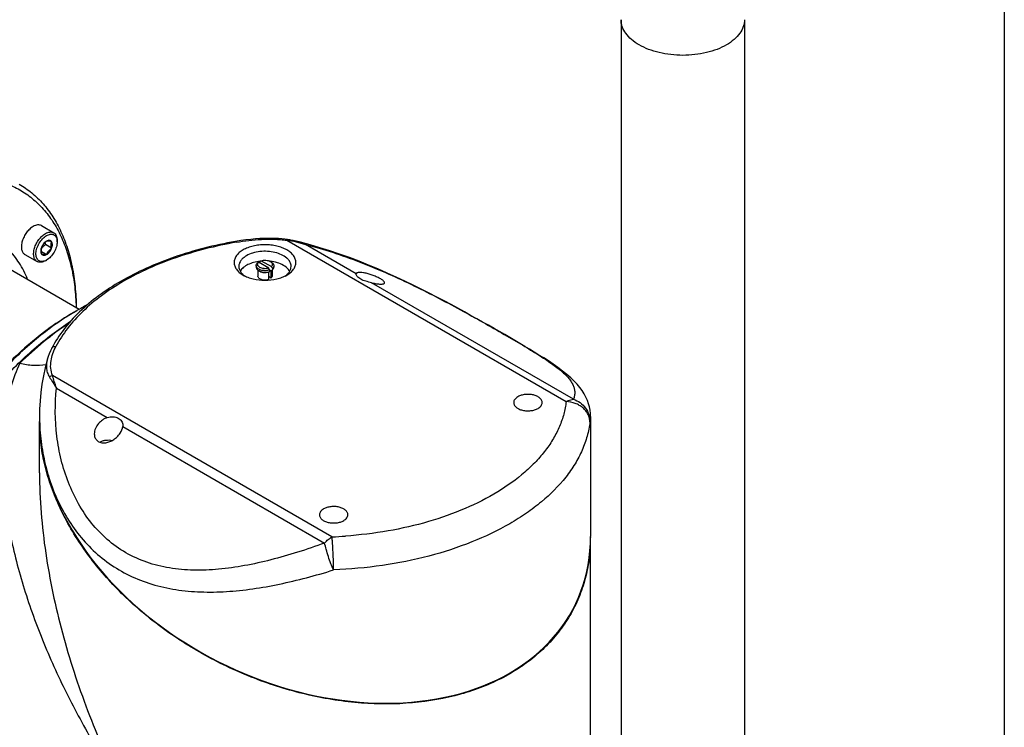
# Model space of a CAD drawing. Header units: millimetres. Extents: x 16 to 3344, y 34 to 2360.
# Tile 99 of 101: x 3073 to 3280, y 1697 to 1846. Entities that reach past the tile are written whole.
import ezdxf

# ---------------------------------------------------------------- set-up
doc = ezdxf.new("R2010")
doc.units = ezdxf.units.MM
doc.header["$LTSCALE"] = 185.02
doc.layers.get('0').update_dxf_attribs({"linetype": 'CONTINUOUS'})
for name, color, linetype in [('BOX_PBL25', 7, 'CONTINUOUS'), ('DEFAULT_VBL21', 7, 'CONTINUOUS'), ('MIDDLE_ASM_PBL26', 7, 'CONTINUOUS')]:
    doc.layers.add(name, color=color, linetype=linetype)

# ---------------------------------------------------------------- blocks, each defined once
blk = doc.blocks.new('BOX_PBL25', base_point=(3115.49, 1780.29))
at = {"layer": 'BOX_PBL25', "color": 7}
for p, q in [((3199.3, 1846.26), (3199.3, 1642.14)), ((3225.3, 1846.26), (3225.3, 1642.14))]:
    blk.add_line(p, q, dxfattribs=at)
for points, knots in [([(3203.11, 1840.95), (3202.54, 1841.28), (3201.51, 1842), (3200.27, 1843.3), (3199.61, 1844.52), (3199.35, 1845.52), (3199.3, 1846.02), (3199.3, 1846.26)], [0, 0, 0, 0, 0.289581, 0.548635, 0.781637, 0.891838, 1, 1, 1, 1]), ([(3225.3, 1846.26), (3225.3, 1846.02), (3225.26, 1845.52), (3225, 1844.52), (3224.34, 1843.3), (3223.1, 1842), (3222.07, 1841.28), (3221.5, 1840.95)], [0, 0, 0, 0, 0.108162, 0.218364, 0.451366, 0.710419, 1, 1, 1, 1]), ([(3221.5, 1840.95), (3220.87, 1840.59), (3219.49, 1839.95), (3217.25, 1839.27), (3214.83, 1838.85), (3212.3, 1838.71), (3209.78, 1838.85), (3207.36, 1839.27), (3205.12, 1839.95), (3203.74, 1840.59), (3203.11, 1840.95)], [0, 0, 0, 0, 0.114154, 0.237325, 0.366975, 0.499999, 0.633024, 0.762674, 0.885846, 1, 1, 1, 1])]:
    blk.add_open_spline(points, degree=3, knots=knots, dxfattribs=at)
blk = doc.blocks.new('MIDDLE_ASM_PBL26', base_point=(3064.17, 1727.72))
at = {"layer": 'MIDDLE_ASM_PBL26', "color": 7}
for p, q in [((3077.28, 1802.9), (3079.86, 1801.41)), ((3080.58, 1799.52), (3080.58, 1799.81)), ((3118.15, 1799.58), (3118.15, 1799.58)), ((3128.94, 1799.82), (3187.76, 1765.86)), ((3130.29, 1799.76), (3130.29, 1799.76)), ((3078.35, 1796.82), (3077.21, 1797.48)), ((3079.42, 1798.14), (3078.1, 1798.9)), ((3143.54, 1792.76), (3132.85, 1798.93)), ((3067.87, 1795.32), (3085.24, 1785.3)), ((3073.78, 1796.84), (3076.36, 1795.35)), ((3078.11, 1795.52), (3078.35, 1795.66)), ((3123.35, 1795.07), (3123.35, 1795.39)), ((3123.56, 1795.51), (3125.68, 1794.29)), ((3125.44, 1795.37), (3125.65, 1795.25)), ((3122.49, 1794.49), (3122.49, 1794.17)), ((3122.84, 1793.54), (3122.84, 1792.29)), ((3125.12, 1793.96), (3123, 1795.19)), ((3123.24, 1793.29), (3123.03, 1793.41)), ((3123.42, 1794.94), (3123.35, 1795.07)), ((3123.42, 1794.94), (3123.35, 1795.07)), ((3125.33, 1793.27), (3125.33, 1793.59)), ((3125.65, 1793.5), (3125.68, 1793.47)), ((3125.65, 1791.86), (3125.65, 1793.5)), ((3125.84, 1793.56), (3125.84, 1792.29)), ((3125.9, 1793.92), (3125.9, 1793.59)), ((3126.19, 1794.49), (3126.19, 1794.17)), ((3125.08, 1793.14), (3125.08, 1791.54)), ((3125.65, 1791.86), (3125.08, 1792.19)), ((3189.3, 1766.34), (3146.79, 1790.88)), ((3084.03, 1784.61), (3084.74, 1785.02)), ((3079.45, 1777.12), (3079.45, 1777.12)), ((3078.57, 1774.96), (3078.57, 1774.96)), ((3138.44, 1737.39), (3079.62, 1771.35)), ((3080.46, 1768.68), (3091.14, 1762.51)), ((3076.88, 1762.76), (3076.88, 1761.74)), ((3076.88, 1762.76), (3076.88, 1762.76)), ((3192.88, 1762.75), (3192.88, 1762.76)), ((3192.88, 1762.75), (3192.88, 1737.43)), ((3076.88, 1750.87), (3076.88, 1761.69)), ((3076.88, 1761.65), (3076.88, 1761.69)), ((3094.4, 1760.63), (3136.9, 1736.09)), ((3192.88, 1737.33), (3192.88, 1737.28)), ((3192.88, 1661.2), (3192.88, 1737.33)), ((3192.82, 1735.41), (3192.82, 1735.4)), ((3192.83, 1735.41), (3192.83, 1735.4))]:
    blk.add_line(p, q, dxfattribs=at)
for points in [[(3129.08, 1799.99), (3128.52, 1800.07), (3127.89, 1800.13), (3127.22, 1800.18), (3126.51, 1800.22), (3125.76, 1800.23), (3124.97, 1800.23), (3124.13, 1800.21), (3123.24, 1800.17), (3122.31, 1800.11), (3121.33, 1800.02), (3120.31, 1799.9), (3119.24, 1799.75), (3118.15, 1799.58)], [(3130.29, 1799.76), (3130.06, 1799.81), (3129.55, 1799.91), (3129.08, 1799.99)], [(3192.88, 1762.75), (3192.85, 1763.38), (3192.78, 1764.06), (3192.65, 1764.74), (3192.47, 1765.42), (3192.23, 1766.1), (3191.92, 1766.79), (3191.55, 1767.48), (3191.11, 1768.17), (3190.62, 1768.84), (3190.07, 1769.5), (3189.45, 1770.17), (3188.73, 1770.85), (3187.91, 1771.56), (3187, 1772.29), (3186.02, 1773.02), (3185, 1773.73), (3184, 1774.41), (3183.02, 1775.04), (3182.03, 1775.67), (3181.04, 1776.28), (3180.05, 1776.88), (3179.03, 1777.49), (3178, 1778.1), (3176.96, 1778.72), (3175.89, 1779.34), (3174.81, 1779.97), (3173.7, 1780.61), (3172.56, 1781.26), (3171.38, 1781.93), (3170.17, 1782.61), (3168.93, 1783.31), (3167.64, 1784.02), (3166.32, 1784.75), (3164.94, 1785.5), (3163.52, 1786.27), (3162.04, 1787.05), (3160.51, 1787.86), (3158.91, 1788.68), (3157.26, 1789.51), (3155.54, 1790.36), (3153.76, 1791.22), (3151.93, 1792.08), (3150.05, 1792.93), (3148.11, 1793.78), (3146.14, 1794.6), (3144.14, 1795.41), (3142.11, 1796.18), (3140.06, 1796.92), (3137.99, 1797.61), (3135.92, 1798.26), (3133.85, 1798.86), (3131.79, 1799.4), (3130.29, 1799.76)], [(3079.45, 1777.12), (3079.16, 1776.53), (3078.9, 1775.95), (3078.7, 1775.38), (3078.57, 1774.96)], [(3078.57, 1774.96), (3078.46, 1774.58), (3078.04, 1772.95), (3077.68, 1771.27), (3077.39, 1769.55), (3077.16, 1767.8), (3076.99, 1766.03), (3076.9, 1764.24), (3076.88, 1762.76)]]:
    blk.add_lwpolyline(points, dxfattribs=at)
for centre, radius, start, end in [((3118.16, 1799.52), 0.0572, 98.0754, 99.5532), ((3124.32, 1786.24), 9.23, 95.8284, 96.0721), ((3136.52, 1771.47), 27.31, 118.3166, 118.8381), ((3124.37, 1786.29), 9.17, 83.2818, 83.7163), ((3135.95, 1771.14), 27.31, 118.3166, 118.8381), ((3003.03, 1721.87), 141.78, 30.3877, 30.5617), ((3112.16, 1817.19), 27.31, 298.3166, 298.8381), ((3124.95, 1794.45), 1.04, 48.2491, 48.7934), ((3003.6, 1722.2), 141.78, 30.3877, 30.5617), ((3112.73, 1817.52), 27.31, 298.3166, 298.8381), ((3124.45, 1795.13), 2.09, 287.4154, 287.6694), ((3124.46, 1795.1), 2.06, 287.6681, 288.4644), ((3112.37, 1737.16), 55.26, 120.0016, 120.843), ((3110.86, 1739.84), 52.19, 117.3326, 120.0267), ((3119.57, 1762.76), 42.69, 180.0028, 181.3656), ((3113.01, 1761.65), 36.13, 180.0007, 180.8658), ((3113.45, 1761.65), 36.58, 180.8667, 182.1391), ((3114.19, 1761.68), 37.31, 182.1424, 183.9237), ((3114.61, 1761.71), 37.74, 183.9222, 184.2818), ((3090.78, 1755.27), 2.39, 119.9975, 120.9835), ((3134.91, 1828.21), 90.89, 272.2267, 274.0374), ((3157.4, 1737.28), 35.48, 356.9774, 0.0041)]:
    blk.add_arc(centre, radius, start, end, dxfattribs=at)
blk.add_ellipse((3134.88, 1749.59), major_axis=(54.87, -26.29), ratio=0.715085, start_param=-2.811493, end_param=0.3301, dxfattribs=at)
for points, knots in [([(3044.3, 1807.56), (3045.56, 1808.29), (3048.08, 1809.61), (3051.92, 1811.19), (3055.69, 1812.31), (3059.36, 1812.96), (3062.91, 1813.12), (3066.28, 1812.8), (3069.46, 1811.99), (3072.4, 1810.7), (3075.08, 1808.94), (3077.46, 1806.73), (3079.53, 1804.1), (3081.27, 1801.07), (3082.66, 1797.67), (3083.69, 1793.94), (3084.35, 1789.91), (3084.54, 1787.12), (3084.58, 1785.69)], [0, 0, 0, 0, 0.074646, 0.145496, 0.212566, 0.276023, 0.336215, 0.393674, 0.449122, 0.503438, 0.557596, 0.612588, 0.669329, 0.728595, 0.79098, 0.856887, 0.92654, 1, 1, 1, 1]), ([(3072.59, 1811.65), (3073.52, 1811.11), (3075.32, 1809.86), (3077.71, 1807.53), (3079.77, 1804.77), (3081.48, 1801.61), (3082.84, 1798.08), (3083.82, 1794.21), (3084.43, 1790.04), (3084.58, 1787.16), (3084.6, 1785.68)], [0, 0, 0, 0, 0.108371, 0.218723, 0.332865, 0.4523, 0.578159, 0.71119, 0.851781, 1, 1, 1, 1]), ([(3074.37, 1791.58), (3073.88, 1792.79), (3072.73, 1795.05), (3070.79, 1797.51), (3069.01, 1799.12), (3067.57, 1800.14), (3066.04, 1800.99), (3063.84, 1801.89), (3060.83, 1802.56), (3056.98, 1802.6), (3052.92, 1801.9), (3050.22, 1800.99), (3048.86, 1800.43)], [0, 0, 0, 0, 0.12771, 0.247737, 0.305911, 0.363415, 0.420747, 0.478412, 0.5965, 0.721307, 0.855326, 1, 1, 1, 1]), ([(3075.53, 1802.73), (3075.27, 1802.58), (3074.76, 1802.19), (3074.12, 1801.46), (3073.59, 1800.6), (3073.22, 1799.67), (3073.03, 1798.77), (3073.05, 1798.05), (3073.18, 1797.57), (3073.33, 1797.26), (3073.53, 1797.01), (3073.69, 1796.89), (3073.78, 1796.84)], [0, 0, 0, 0, 0.128679, 0.270272, 0.417427, 0.561774, 0.695446, 0.812711, 0.864676, 0.91251, 0.95714, 1, 1, 1, 1]), ([(3077.28, 1802.9), (3077.16, 1802.97), (3076.9, 1803.06), (3076.46, 1803.07), (3075.99, 1802.96), (3075.68, 1802.81), (3075.53, 1802.73)], [0, 0, 0, 0, 0.217773, 0.450952, 0.710202, 1, 1, 1, 1]), ([(3078.11, 1801.24), (3078.26, 1801.32), (3078.57, 1801.47), (3079.04, 1801.58), (3079.48, 1801.57), (3079.74, 1801.48), (3079.86, 1801.41)], [0, 0, 0, 0, 0.289798, 0.549047, 0.782227, 1, 1, 1, 1]), ([(3076.36, 1795.35), (3076.27, 1795.4), (3076.11, 1795.52), (3075.91, 1795.77), (3075.76, 1796.08), (3075.63, 1796.56), (3075.61, 1797.28), (3075.8, 1798.18), (3076.17, 1799.11), (3076.7, 1799.97), (3077.35, 1800.7), (3077.85, 1801.09), (3078.11, 1801.24)], [0, 0, 0, 0, 0.04286, 0.08749, 0.135324, 0.187289, 0.304554, 0.438225, 0.582572, 0.729728, 0.871321, 1, 1, 1, 1]), ([(3078.1, 1795.53), (3077.97, 1795.47), (3077.71, 1795.38), (3077.31, 1795.34), (3076.95, 1795.41), (3076.64, 1795.58), (3076.39, 1795.86), (3076.22, 1796.21), (3076.13, 1796.64), (3076.11, 1797.3), (3076.31, 1798.2), (3076.79, 1799.24), (3077.47, 1800.15), (3078.05, 1800.63), (3078.35, 1800.81)], [0, 0, 0, 0, 0.05678, 0.107763, 0.154443, 0.199419, 0.245816, 0.296318, 0.352528, 0.414929, 0.555745, 0.709509, 0.862168, 1, 1, 1, 1]), ([(3078.35, 1799.65), (3078.13, 1799.47), (3077.81, 1799.17), (3077.48, 1798.7), (3077.35, 1798.46), (3077.29, 1798.33)], [0, 0, 0, 0, 0.509246, 0.757624, 1, 1, 1, 1]), ([(3078.35, 1799.65), (3078.24, 1799.58), (3078.02, 1799.42), (3077.63, 1799), (3077.4, 1798.61), (3077.29, 1798.33)], [0, 0, 0, 0, 0.228314, 0.47826, 1, 1, 1, 1]), ([(3078.35, 1800.81), (3078.48, 1800.88), (3078.74, 1801.01), (3079.13, 1801.11), (3079.5, 1801.12), (3079.84, 1801.03), (3080.13, 1800.84), (3080.35, 1800.56), (3080.5, 1800.21), (3080.55, 1799.94), (3080.57, 1799.81)], [0, 0, 0, 0, 0.147578, 0.280725, 0.401109, 0.512894, 0.622444, 0.73678, 0.86156, 1, 1, 1, 1]), ([(3079.42, 1799.55), (3079.36, 1799.63), (3079.23, 1799.75), (3078.96, 1799.83), (3078.65, 1799.8), (3078.45, 1799.71), (3078.35, 1799.65)], [0, 0, 0, 0, 0.226462, 0.452923, 0.706142, 1, 1, 1, 1]), ([(3079.42, 1799.55), (3079.31, 1799.58), (3079.1, 1799.62), (3078.75, 1799.67), (3078.5, 1799.67), (3078.35, 1799.65)], [0, 0, 0, 0, 0.315641, 0.592564, 1, 1, 1, 1]), ([(3080.58, 1799.52), (3080.58, 1799.16), (3080.45, 1798.39), (3079.97, 1797.3), (3079.27, 1796.35), (3078.67, 1795.85), (3078.35, 1795.66)], [0, 0, 0, 0, 0.237219, 0.500001, 0.762782, 1, 1, 1, 1]), ([(3079.42, 1798.14), (3079.39, 1798.27), (3079.34, 1798.52), (3079.31, 1798.89), (3079.34, 1799.24), (3079.39, 1799.45), (3079.42, 1799.55)], [0, 0, 0, 0, 0.276815, 0.537689, 0.777992, 1, 1, 1, 1]), ([(3079.42, 1798.14), (3079.47, 1798.27), (3079.55, 1798.54), (3079.61, 1799.02), (3079.54, 1799.38), (3079.42, 1799.55)], [0, 0, 0, 0, 0.29503, 0.564528, 1, 1, 1, 1]), ([(3118.15, 1799.58), (3115.92, 1799.19), (3111.56, 1798.25), (3105.28, 1796.38), (3099.42, 1794.07), (3094.09, 1791.36), (3089.35, 1788.29), (3085.27, 1784.89), (3081.93, 1781.19), (3080.17, 1778.49), (3079.45, 1777.12)], [0, 0, 0, 0, 0.147085, 0.289359, 0.425699, 0.555225, 0.677363, 0.791928, 0.899201, 1, 1, 1, 1]), ([(3079.86, 1801.41), (3079.97, 1801.34), (3080.19, 1801.16), (3080.42, 1800.78), (3080.56, 1800.32), (3080.58, 1799.98), (3080.58, 1799.81)], [0, 0, 0, 0, 0.217772, 0.450951, 0.710201, 1, 1, 1, 1]), ([(3118.33, 1799.41), (3116.13, 1799.02), (3111.82, 1798.1), (3105.63, 1796.26), (3099.87, 1793.99), (3094.62, 1791.33), (3089.98, 1788.32), (3085.99, 1785), (3082.73, 1781.42), (3081.03, 1778.8), (3080.33, 1777.47)], [0, 0, 0, 0, 0.148023, 0.291094, 0.428037, 0.557908, 0.680061, 0.794228, 0.900617, 1, 1, 1, 1]), ([(3080.57, 1799.81), (3080.57, 1799.78), (3080.58, 1799.69), (3080.58, 1799.59), (3080.58, 1799.52)], [0, 0, 0, 0, 0.244381, 1, 1, 1, 1]), ([(3118.33, 1799.41), (3118.31, 1799.43), (3118.29, 1799.48), (3118.24, 1799.54), (3118.19, 1799.58), (3118.15, 1799.58)], [0, 0, 0, 0, 0.338552, 0.622567, 1, 1, 1, 1]), ([(3118.33, 1799.41), (3119.19, 1799.56), (3120.94, 1799.81), (3123.6, 1800.04), (3125.83, 1800.07), (3127.61, 1799.98), (3128.5, 1799.88), (3128.94, 1799.82)], [0, 0, 0, 0, 0.247253, 0.497645, 0.749801, 0.875056, 1, 1, 1, 1]), ([(3128.94, 1799.82), (3128.95, 1799.84), (3128.97, 1799.89), (3129.01, 1799.95), (3129.06, 1799.99), (3129.08, 1799.99)], [0, 0, 0, 0, 0.370354, 0.657349, 1, 1, 1, 1]), ([(3128.94, 1799.82), (3129.6, 1799.76), (3130.93, 1799.54), (3132.22, 1799.16), (3132.85, 1798.93)], [0, 0, 0, 0, 0.499396, 1, 1, 1, 1]), ([(3130.29, 1799.76), (3130.51, 1799.71), (3131.38, 1799.49), (3132.23, 1799.19), (3132.85, 1798.93)], [0, 0, 0, 0, 0.249329, 1, 1, 1, 1]), ([(3077.29, 1798.33), (3077.24, 1798.2), (3077.16, 1797.93), (3077.1, 1797.45), (3077.17, 1797.09), (3077.29, 1796.92)], [0, 0, 0, 0, 0.29503, 0.564528, 1, 1, 1, 1]), ([(3077.29, 1798.33), (3077.26, 1798.23), (3077.22, 1798.01), (3077.19, 1797.67), (3077.22, 1797.3), (3077.27, 1797.04), (3077.29, 1796.92)], [0, 0, 0, 0, 0.222008, 0.462311, 0.723185, 1, 1, 1, 1]), ([(3078.1, 1798.9), (3077.92, 1798.76), (3077.59, 1798.47), (3077.32, 1798.11), (3077.21, 1797.92)], [0, 0, 0, 0, 0.50638, 1, 1, 1, 1]), ([(3078.02, 1799.36), (3078.02, 1799.32), (3078.04, 1799.17), (3078.07, 1799.02), (3078.1, 1798.9)], [0, 0, 0, 0, 0.244568, 1, 1, 1, 1]), ([(3078.35, 1796.82), (3078.47, 1796.89), (3078.69, 1797.05), (3079.08, 1797.47), (3079.31, 1797.86), (3079.42, 1798.14)], [0, 0, 0, 0, 0.228314, 0.47826, 1, 1, 1, 1]), ([(3078.35, 1796.82), (3078.41, 1796.95), (3078.54, 1797.19), (3078.87, 1797.66), (3079.19, 1797.96), (3079.42, 1798.14)], [0, 0, 0, 0, 0.242376, 0.490754, 1, 1, 1, 1]), ([(3119.74, 1797.8), (3119.46, 1797.64), (3118.94, 1797.28), (3118.32, 1796.63), (3117.93, 1795.91), (3117.8, 1795.15), (3117.93, 1794.38), (3118.32, 1793.66), (3118.94, 1793.01), (3119.46, 1792.66), (3119.74, 1792.49)], [0, 0, 0, 0, 0.144901, 0.274526, 0.391116, 0.500002, 0.608888, 0.725477, 0.855101, 1, 1, 1, 1]), ([(3128.94, 1792.49), (3129.22, 1792.66), (3129.74, 1793.01), (3130.36, 1793.66), (3130.75, 1794.38), (3130.88, 1795.15), (3130.75, 1795.91), (3130.36, 1796.63), (3129.74, 1797.28), (3128.92, 1797.84), (3127.93, 1798.3), (3126.81, 1798.64), (3125.6, 1798.85), (3124.34, 1798.92), (3123.08, 1798.85), (3121.87, 1798.64), (3120.75, 1798.3), (3120.06, 1797.98), (3119.74, 1797.8)], [0, 0, 0, 0, 0.060379, 0.114393, 0.162975, 0.208347, 0.253719, 0.302302, 0.356316, 0.416695, 0.483282, 0.555129, 0.630754, 0.708348, 0.785942, 0.861567, 0.933413, 1, 1, 1, 1]), ([(3129.84, 1794.33), (3129.84, 1794.49), (3129.8, 1794.81), (3129.61, 1795.27), (3129.32, 1795.71), (3128.75, 1796.27), (3127.8, 1796.86), (3126.42, 1797.32), (3124.87, 1797.54), (3123.28, 1797.49), (3121.78, 1797.19), (3120.86, 1796.81), (3120.45, 1796.58)], [0, 0, 0, 0, 0.04286, 0.087489, 0.135322, 0.187287, 0.304552, 0.438223, 0.582571, 0.729727, 0.87132, 1, 1, 1, 1]), ([(3132.85, 1798.93), (3136.69, 1797.97), (3144.28, 1795.47), (3155.11, 1790.67), (3163.73, 1786.18), (3170.2, 1782.6), (3174.56, 1780.11), (3178.44, 1777.84), (3181.32, 1776.09), (3183.34, 1774.8), (3184.63, 1773.92), (3185.78, 1773.08), (3186.77, 1772.29), (3187.61, 1771.52), (3188.3, 1770.78), (3188.84, 1770.04), (3189.24, 1769.31), (3189.49, 1768.58), (3189.58, 1767.83), (3189.52, 1767.08), (3189.39, 1766.59), (3189.3, 1766.34)], [0, 0, 0, 0, 0.176333, 0.354745, 0.527682, 0.609054, 0.684216, 0.751448, 0.809169, 0.834685, 0.858041, 0.879026, 0.897797, 0.914563, 0.929558, 0.943034, 0.955223, 0.966484, 0.977335, 0.988331, 1, 1, 1, 1]), ([(3078.11, 1795.52), (3077.95, 1795.43), (3077.65, 1795.29), (3077.18, 1795.17), (3076.74, 1795.18), (3076.47, 1795.28), (3076.36, 1795.35)], [0, 0, 0, 0, 0.289798, 0.549047, 0.782227, 1, 1, 1, 1]), ([(3077.29, 1796.92), (3077.44, 1796.94), (3077.68, 1796.93), (3078.04, 1796.88), (3078.24, 1796.84), (3078.35, 1796.82)], [0, 0, 0, 0, 0.407436, 0.684359, 1, 1, 1, 1]), ([(3077.29, 1796.92), (3077.35, 1796.84), (3077.48, 1796.72), (3077.75, 1796.64), (3078.06, 1796.68), (3078.26, 1796.76), (3078.35, 1796.82)], [0, 0, 0, 0, 0.226462, 0.452923, 0.706142, 1, 1, 1, 1]), ([(3078.35, 1795.66), (3078.33, 1795.65), (3078.25, 1795.6), (3078.17, 1795.56), (3078.1, 1795.53)], [0, 0, 0, 0, 0.255649, 1, 1, 1, 1]), ([(3120.45, 1796.58), (3120.21, 1796.44), (3119.77, 1796.13), (3119.25, 1795.58), (3118.92, 1794.98), (3118.84, 1794.54), (3118.84, 1794.33)], [0, 0, 0, 0, 0.2898, 0.54905, 0.782229, 1, 1, 1, 1]), ([(3123.34, 1795.41), (3122.88, 1795.36), (3121.98, 1795.2), (3120.77, 1794.75), (3119.79, 1794.14), (3119.3, 1793.6), (3119.13, 1793.31)], [0, 0, 0, 0, 0.290096, 0.558227, 0.795596, 1, 1, 1, 1]), ([(3123.56, 1795.51), (3123.72, 1795.56), (3124.04, 1795.63), (3124.54, 1795.64), (3125.01, 1795.56), (3125.31, 1795.45), (3125.44, 1795.37)], [0, 0, 0, 0, 0.251437, 0.513912, 0.769017, 1, 1, 1, 1]), ([(3128.23, 1794.53), (3127.83, 1794.77), (3126.91, 1795.15), (3125.95, 1795.34), (3125.44, 1795.4)], [0, 0, 0, 0, 0.476194, 1, 1, 1, 1]), ([(3125.44, 1795.37), (3125.45, 1795.36), (3125.52, 1795.32), (3125.59, 1795.27), (3125.63, 1795.23)], [0, 0, 0, 0, 0.26044, 1, 1, 1, 1]), ([(3118.84, 1794.33), (3118.84, 1794.14), (3118.9, 1793.76), (3119.16, 1793.21), (3119.58, 1792.71), (3119.94, 1792.42), (3120.13, 1792.29)], [0, 0, 0, 0, 0.222586, 0.45788, 0.71536, 1, 1, 1, 1]), ([(3122.49, 1794.49), (3122.49, 1794.6), (3122.55, 1794.82), (3122.69, 1794.99), (3122.78, 1795.07)], [0, 0, 0, 0, 0.468274, 1, 1, 1, 1]), ([(3125.33, 1793.59), (3125.19, 1793.54), (3124.88, 1793.46), (3124.4, 1793.41), (3123.92, 1793.44), (3123.46, 1793.54), (3123.06, 1793.7), (3122.75, 1793.92), (3122.54, 1794.19), (3122.49, 1794.4), (3122.49, 1794.49)], [0, 0, 0, 0, 0.138699, 0.285009, 0.43218, 0.573334, 0.70251, 0.815865, 0.913244, 1, 1, 1, 1]), ([(3122.49, 1794.17), (3122.49, 1794.1), (3122.52, 1793.95), (3122.63, 1793.75), (3122.8, 1793.56), (3122.95, 1793.46), (3123.03, 1793.41)], [0, 0, 0, 0, 0.217772, 0.450951, 0.710201, 1, 1, 1, 1]), ([(3125.12, 1793.96), (3124.96, 1793.91), (3124.64, 1793.84), (3124.14, 1793.84), (3123.67, 1793.92), (3123.26, 1794.08), (3122.95, 1794.31), (3122.8, 1794.56), (3122.78, 1794.77), (3122.83, 1794.97), (3122.92, 1795.11), (3123, 1795.19)], [0, 0, 0, 0, 0.149402, 0.305364, 0.456946, 0.594196, 0.710893, 0.808251, 0.853548, 0.899329, 1, 1, 1, 1]), ([(3123.03, 1793.41), (3123.05, 1793.4), (3123.12, 1793.36), (3123.19, 1793.33), (3123.25, 1793.3)], [0, 0, 0, 0, 0.243333, 1, 1, 1, 1]), ([(3123.24, 1793.29), (3123.37, 1793.22), (3123.66, 1793.1), (3124.12, 1793.02), (3124.61, 1793.03), (3124.93, 1793.09), (3125.08, 1793.14)], [0, 0, 0, 0, 0.230525, 0.484964, 0.747349, 1, 1, 1, 1]), ([(3123.25, 1793.3), (3123.41, 1793.24), (3123.75, 1793.14), (3124.28, 1793.08), (3124.82, 1793.12), (3125.17, 1793.21), (3125.33, 1793.27)], [0, 0, 0, 0, 0.240271, 0.496917, 0.755179, 1, 1, 1, 1]), ([(3125.64, 1795.22), (3125.71, 1795.16), (3125.83, 1795.02), (3125.91, 1794.76), (3125.86, 1794.5), (3125.75, 1794.36), (3125.68, 1794.29)], [0, 0, 0, 0, 0.268684, 0.505187, 0.738637, 1, 1, 1, 1]), ([(3125.65, 1795.25), (3125.73, 1795.2), (3125.88, 1795.1), (3126.05, 1794.92), (3126.16, 1794.71), (3126.19, 1794.56), (3126.19, 1794.49)], [0, 0, 0, 0, 0.289799, 0.549049, 0.782228, 1, 1, 1, 1]), ([(3126.19, 1794.49), (3126.19, 1794.39), (3126.13, 1794.17), (3125.99, 1794), (3125.9, 1793.92)], [0, 0, 0, 0, 0.468274, 1, 1, 1, 1]), ([(3125.9, 1793.59), (3125.99, 1793.67), (3126.13, 1793.84), (3126.19, 1794.06), (3126.19, 1794.17)], [0, 0, 0, 0, 0.531726, 1, 1, 1, 1]), ([(3129.55, 1793.31), (3129.48, 1793.43), (3129.13, 1793.92), (3128.63, 1794.3), (3128.23, 1794.53)], [0, 0, 0, 0, 0.227133, 1, 1, 1, 1]), ([(3128.55, 1792.29), (3128.75, 1792.42), (3129.1, 1792.71), (3129.52, 1793.21), (3129.78, 1793.76), (3129.84, 1794.14), (3129.84, 1794.33)], [0, 0, 0, 0, 0.284551, 0.542004, 0.777335, 1, 1, 1, 1]), ([(3119.74, 1792.49), (3120.06, 1792.31), (3120.75, 1791.99), (3122.27, 1791.53), (3124.34, 1791.3), (3126.41, 1791.53), (3127.93, 1791.99), (3128.62, 1792.31), (3128.94, 1792.49)], [0, 0, 0, 0, 0.114255, 0.237536, 0.499999, 0.762462, 0.885744, 1, 1, 1, 1]), ([(3125.08, 1791.54), (3124.84, 1791.46), (3124.45, 1791.4), (3123.95, 1791.44), (3123.59, 1791.53), (3123.28, 1791.66), (3123.04, 1791.84), (3122.88, 1792.05), (3122.84, 1792.21), (3122.84, 1792.29)], [0, 0, 0, 0, 0.287356, 0.434515, 0.575008, 0.7033, 0.81595, 0.913076, 1, 1, 1, 1]), ([(3125.84, 1792.29), (3125.84, 1792.21), (3125.8, 1792.05), (3125.7, 1791.92), (3125.65, 1791.86)], [0, 0, 0, 0, 0.472809, 1, 1, 1, 1]), ([(3143.52, 1792.68), (3143.52, 1792.69), (3143.52, 1792.71), (3143.53, 1792.74), (3143.54, 1792.76)], [0, 0, 0, 0, 0.266058, 1, 1, 1, 1]), ([(3146.79, 1790.88), (3146.39, 1790.98), (3145.61, 1791.17), (3144.69, 1791.5), (3144.1, 1791.87), (3143.78, 1792.15), (3143.59, 1792.41), (3143.52, 1792.6), (3143.52, 1792.68)], [0, 0, 0, 0, 0.320658, 0.618849, 0.745998, 0.853546, 0.938655, 1, 1, 1, 1]), ([(3144.4, 1793.04), (3144.29, 1793.05), (3144.09, 1793.04), (3143.86, 1793), (3143.71, 1792.94), (3143.63, 1792.89), (3143.57, 1792.83), (3143.54, 1792.79), (3143.54, 1792.76)], [0, 0, 0, 0, 0.343134, 0.619452, 0.733158, 0.832101, 0.919311, 1, 1, 1, 1]), ([(3149.52, 1790.9), (3149.52, 1790.94), (3149.49, 1791.04), (3149.39, 1791.18), (3149.22, 1791.34), (3148.99, 1791.51), (3148.7, 1791.69), (3148.22, 1791.95), (3147.55, 1792.26), (3146.71, 1792.58), (3145.87, 1792.83), (3145.11, 1792.99), (3144.62, 1793.04), (3144.4, 1793.04)], [0, 0, 0, 0, 0.022144, 0.05232, 0.092493, 0.143105, 0.203564, 0.272446, 0.427119, 0.589567, 0.745224, 0.884251, 1, 1, 1, 1]), ([(3146.79, 1790.88), (3147.13, 1790.79), (3147.74, 1790.67), (3148.36, 1790.6), (3148.64, 1790.6)], [0, 0, 0, 0, 0.552056, 1, 1, 1, 1]), ([(3148.64, 1790.6), (3148.77, 1790.59), (3148.98, 1790.6), (3149.24, 1790.64), (3149.39, 1790.7), (3149.46, 1790.75), (3149.51, 1790.82), (3149.52, 1790.87), (3149.52, 1790.9)], [0, 0, 0, 0, 0.367729, 0.64866, 0.757386, 0.847589, 0.925023, 1, 1, 1, 1]), ([(3084.04, 1784.61), (3081.3, 1782.97), (3075.89, 1779.09), (3068.45, 1772.03), (3061.59, 1763.74), (3055.57, 1754.51), (3050.59, 1744.68), (3046.83, 1734.59), (3044.44, 1724.61), (3043.78, 1717.99), (3043.74, 1714.8)], [0, 0, 0, 0, 0.1146, 0.237859, 0.367318, 0.5, 0.632681, 0.76214, 0.8854, 1, 1, 1, 1]), ([(3084.03, 1784.61), (3082.35, 1783.64), (3078.99, 1781.45), (3074.17, 1777.62), (3069.5, 1773.21), (3066.57, 1769.97), (3065.14, 1768.28)], [0, 0, 0, 0, 0.232849, 0.478314, 0.734723, 1, 1, 1, 1]), ([(3044.93, 1713.29), (3044.93, 1716.4), (3045.48, 1722.86), (3047.66, 1732.62), (3051.18, 1742.53), (3055.89, 1752.25), (3061.65, 1761.44), (3068.24, 1769.78), (3075.45, 1776.98), (3080.71, 1781.02), (3083.39, 1782.76)], [0, 0, 0, 0, 0.113428, 0.235558, 0.364099, 0.496239, 0.628896, 0.758955, 0.883488, 1, 1, 1, 1]), ([(3083.04, 1782.35), (3081.2, 1781.14), (3077.62, 1778.47), (3074.31, 1775.49), (3072.7, 1773.92)], [0, 0, 0, 0, 0.495007, 1, 1, 1, 1]), ([(3079.62, 1771.35), (3079.41, 1771.83), (3079.17, 1772.88), (3079.24, 1774.46), (3079.64, 1776.01), (3080.08, 1776.99), (3080.33, 1777.47)], [0, 0, 0, 0, 0.250734, 0.494748, 0.741997, 1, 1, 1, 1]), ([(3079.45, 1777.12), (3079.48, 1777.19), (3079.59, 1777.32), (3079.81, 1777.45), (3080.07, 1777.5), (3080.25, 1777.49), (3080.33, 1777.47)], [0, 0, 0, 0, 0.233712, 0.482814, 0.74261, 1, 1, 1, 1]), ([(3078.57, 1774.96), (3078.47, 1774.64), (3078.34, 1773.99), (3078.3, 1772.99), (3078.47, 1771.97), (3078.76, 1771.33), (3078.95, 1771.02)], [0, 0, 0, 0, 0.244219, 0.486476, 0.734844, 1, 1, 1, 1]), ([(3072.7, 1773.92), (3071.96, 1772.32), (3070.72, 1768.94), (3069.55, 1763.63), (3068.97, 1758.1), (3068.9, 1752.44), (3069.29, 1746.7), (3070.36, 1738.94), (3072.62, 1729.23), (3076.5, 1717.77), (3080.57, 1708.41), (3084.27, 1701.07), (3088.26, 1693.8), (3091.55, 1688.5), (3093.86, 1685.04)], [0, 0, 0, 0, 0.05603, 0.113369, 0.17198, 0.231749, 0.292544, 0.35423, 0.479769, 0.607642, 0.737256, 0.802581, 0.868178, 1, 1, 1, 1]), ([(3072.7, 1773.92), (3073.17, 1773.82), (3074.12, 1773.66), (3075.97, 1773.48), (3077.35, 1773.53), (3078.23, 1773.69)], [0, 0, 0, 0, 0.261476, 0.518207, 1, 1, 1, 1]), ([(3079.62, 1771.35), (3079.5, 1771.33), (3079.25, 1771.25), (3079.04, 1771.11), (3078.95, 1771.02)], [0, 0, 0, 0, 0.501442, 1, 1, 1, 1]), ([(3078.95, 1771.02), (3079.07, 1770.84), (3079.56, 1770.06), (3080.06, 1769.28), (3080.46, 1768.68)], [0, 0, 0, 0, 0.22561, 1, 1, 1, 1]), ([(3080.46, 1768.68), (3080.29, 1769.14), (3079.99, 1770.03), (3079.73, 1770.92), (3079.62, 1771.35)], [0, 0, 0, 0, 0.531435, 1, 1, 1, 1]), ([(3136.9, 1736.09), (3135.02, 1735.4), (3131.28, 1734.13), (3125.66, 1732.5), (3120.11, 1731.26), (3114.67, 1730.48), (3109.37, 1730.25), (3104.27, 1730.69), (3099.43, 1731.89), (3094.97, 1733.91), (3091.04, 1736.73), (3087.69, 1740.24), (3084.96, 1744.31), (3082.85, 1748.8), (3081.34, 1753.59), (3080.12, 1760.22), (3080.09, 1765.33), (3080.46, 1768.68)], [0, 0, 0, 0, 0.072619, 0.143117, 0.211795, 0.278343, 0.341978, 0.40363, 0.463348, 0.521734, 0.579698, 0.637526, 0.696643, 0.756441, 0.81687, 0.878081, 1, 1, 1, 1]), ([(3177.58, 1766.88), (3177.45, 1766.8), (3177.21, 1766.64), (3176.93, 1766.34), (3176.75, 1766.01), (3176.71, 1765.77), (3176.71, 1765.65)], [0, 0, 0, 0, 0.2898, 0.54905, 0.782229, 1, 1, 1, 1]), ([(3182.71, 1765.65), (3182.71, 1765.74), (3182.68, 1765.91), (3182.58, 1766.17), (3182.42, 1766.41), (3182.11, 1766.71), (3181.59, 1767.03), (3180.84, 1767.28), (3179.99, 1767.4), (3179.13, 1767.38), (3178.31, 1767.21), (3177.81, 1767.01), (3177.58, 1766.88)], [0, 0, 0, 0, 0.042859, 0.087489, 0.135322, 0.187286, 0.304552, 0.438223, 0.58257, 0.729727, 0.87132, 1, 1, 1, 1]), ([(3187.76, 1765.86), (3187.89, 1765.93), (3188.37, 1766.18), (3188.91, 1766.33), (3189.3, 1766.34)], [0, 0, 0, 0, 0.275302, 1, 1, 1, 1]), ([(3189.3, 1766.34), (3189.79, 1766.18), (3190.75, 1765.69), (3191.89, 1764.56), (3192.61, 1763.13), (3192.76, 1762.08), (3192.75, 1761.58)], [0, 0, 0, 0, 0.247097, 0.50526, 0.760355, 1, 1, 1, 1]), ([(3187.76, 1765.86), (3187.65, 1764.97), (3187.31, 1763.19), (3186.4, 1760.59), (3185.11, 1758.04), (3183.44, 1755.57), (3181.41, 1753.19), (3178.17, 1750.1), (3173.27, 1746.6), (3166.41, 1743.14), (3158.64, 1740.4), (3150.18, 1738.46), (3144.31, 1737.76), (3141.31, 1737.54)], [0, 0, 0, 0, 0.04586, 0.092874, 0.141597, 0.192479, 0.245859, 0.301958, 0.42258, 0.554351, 0.695994, 0.845423, 1, 1, 1, 1]), ([(3176.71, 1765.65), (3176.71, 1765.57), (3176.73, 1765.39), (3176.83, 1765.14), (3176.99, 1764.9), (3177.3, 1764.59), (3177.82, 1764.27), (3178.57, 1764.02), (3179.42, 1763.9), (3180.28, 1763.93), (3181.1, 1764.09), (3181.6, 1764.3), (3181.83, 1764.43)], [0, 0, 0, 0, 0.042859, 0.087489, 0.135322, 0.187286, 0.304552, 0.438223, 0.58257, 0.729727, 0.87132, 1, 1, 1, 1]), ([(3181.83, 1764.43), (3181.96, 1764.5), (3182.2, 1764.67), (3182.48, 1764.97), (3182.66, 1765.3), (3182.71, 1765.54), (3182.71, 1765.65)], [0, 0, 0, 0, 0.2898, 0.54905, 0.782229, 1, 1, 1, 1]), ([(3192.75, 1761.58), (3192.75, 1761.85), (3192.68, 1762.4), (3192.39, 1763.18), (3191.92, 1763.91), (3191.29, 1764.55), (3190.53, 1765.09), (3189.38, 1765.64), (3188.41, 1765.83), (3187.76, 1765.86)], [0, 0, 0, 0, 0.111703, 0.22635, 0.345287, 0.469112, 0.597649, 0.730062, 1, 1, 1, 1]), ([(3091.14, 1762.51), (3090.78, 1762.38), (3090.1, 1762.03), (3089.53, 1761.51), (3089.29, 1761.23)], [0, 0, 0, 0, 0.503074, 1, 1, 1, 1]), ([(3091.14, 1762.51), (3091.33, 1762.58), (3091.73, 1762.67), (3092.34, 1762.69), (3092.91, 1762.59), (3093.42, 1762.4), (3093.85, 1762.12), (3094.18, 1761.76), (3094.37, 1761.33), (3094.41, 1761.02), (3094.41, 1760.86)], [0, 0, 0, 0, 0.145808, 0.288221, 0.424666, 0.552657, 0.670934, 0.780947, 0.887986, 1, 1, 1, 1]), ([(3192.75, 1761.58), (3192.77, 1761.68), (3192.84, 1762.07), (3192.88, 1762.46), (3192.88, 1762.75)], [0, 0, 0, 0, 0.255642, 1, 1, 1, 1]), ([(3076.89, 1761.74), (3076.93, 1760.11), (3077.19, 1756.83), (3078.15, 1751.99), (3079.66, 1747.28), (3081.75, 1742.78), (3084.42, 1738.6), (3087.66, 1734.87), (3091.46, 1731.67), (3095.78, 1729.13), (3100.52, 1727.29), (3105.58, 1726.17), (3110.85, 1725.7), (3116.28, 1725.8), (3121.82, 1726.39), (3127.44, 1727.39), (3133.11, 1728.74), (3136.88, 1729.83), (3138.78, 1730.42)], [0, 0, 0, 0, 0.058614, 0.117846, 0.177085, 0.236203, 0.295643, 0.354516, 0.413423, 0.473335, 0.53371, 0.595689, 0.658814, 0.723562, 0.79059, 0.858942, 0.928641, 1, 1, 1, 1]), ([(3089.29, 1761.23), (3089.02, 1760.91), (3088.59, 1760.24), (3088.41, 1759.45), (3088.41, 1759.08)], [0, 0, 0, 0, 0.519532, 1, 1, 1, 1]), ([(3093.53, 1758.78), (3093.65, 1758.91), (3094.06, 1759.46), (3094.35, 1760.13), (3094.4, 1760.63)], [0, 0, 0, 0, 0.266024, 1, 1, 1, 1]), ([(3094.41, 1760.86), (3094.41, 1760.84), (3094.41, 1760.76), (3094.4, 1760.69), (3094.4, 1760.63)], [0, 0, 0, 0, 0.245698, 1, 1, 1, 1]), ([(3192.75, 1761.58), (3192.63, 1760.58), (3192.23, 1758.55), (3191.17, 1755.59), (3189.66, 1752.69), (3186.98, 1748.87), (3183.49, 1745.39), (3179.38, 1742.29), (3177.09, 1740.85), (3175.89, 1740.16)], [0, 0, 0, 0, 0.107742, 0.218357, 0.333238, 0.453503, 0.712785, 0.852915, 1, 1, 1, 1]), ([(3192.83, 1735.4), (3192.75, 1733.98), (3192.43, 1731.16), (3191.4, 1727.04), (3189.84, 1723.11), (3187.74, 1719.4), (3185.14, 1715.97), (3182.05, 1712.86), (3178.5, 1710.09), (3173.12, 1706.86), (3165.42, 1703.88), (3155.27, 1702.13), (3144.49, 1702.13), (3133.49, 1703.83), (3122.67, 1707.11), (3112.37, 1711.82), (3102.91, 1717.77), (3094.55, 1724.75), (3087.54, 1732.57), (3082.94, 1739.69), (3080.17, 1745.58), (3078.59, 1750), (3077.49, 1754.44), (3077.09, 1757.42), (3076.98, 1758.89)], [0, 0, 0, 0, 0.026621, 0.052955, 0.0792, 0.105572, 0.132285, 0.15954, 0.187507, 0.216317, 0.276651, 0.34073, 0.408007, 0.477547, 0.548251, 0.619013, 0.688819, 0.756793, 0.822226, 0.884626, 0.914639, 0.943844, 0.972276, 1, 1, 1, 1]), ([(3088.41, 1759.08), (3088.41, 1758.82), (3088.47, 1758.44), (3088.69, 1758), (3088.93, 1757.71), (3089.22, 1757.47), (3089.69, 1757.24), (3090.39, 1757.13), (3091.26, 1757.26), (3092.11, 1757.61), (3092.89, 1758.11), (3093.33, 1758.54), (3093.53, 1758.78)], [0, 0, 0, 0, 0.112465, 0.167308, 0.222059, 0.277671, 0.335029, 0.456503, 0.587457, 0.724443, 0.863238, 1, 1, 1, 1]), ([(3089.59, 1757.35), (3089.77, 1757.45), (3090.17, 1757.62), (3090.83, 1757.76), (3091.53, 1757.8), (3092, 1757.75), (3092.23, 1757.7)], [0, 0, 0, 0, 0.228374, 0.479024, 0.740609, 1, 1, 1, 1]), ([(3076.88, 1750.87), (3076.88, 1748.05), (3077.12, 1742.4), (3078.09, 1733.95), (3079.61, 1725.52), (3081.62, 1717.16), (3084.08, 1708.91), (3086.94, 1700.78), (3090.19, 1692.81), (3092.6, 1687.61), (3093.86, 1685.04)], [0, 0, 0, 0, 0.12313, 0.247361, 0.372324, 0.497741, 0.623388, 0.749083, 0.874666, 1, 1, 1, 1]), ([(3141.8, 1742.04), (3141.8, 1742.12), (3141.78, 1742.3), (3141.68, 1742.55), (3141.51, 1742.79), (3141.21, 1743.1), (3140.68, 1743.41), (3139.93, 1743.67), (3139.09, 1743.78), (3138.22, 1743.76), (3137.4, 1743.6), (3136.9, 1743.39), (3136.68, 1743.26)], [0, 0, 0, 0, 0.042859, 0.087489, 0.135322, 0.187286, 0.304552, 0.438223, 0.58257, 0.729727, 0.87132, 1, 1, 1, 1]), ([(3136.68, 1743.26), (3136.55, 1743.18), (3136.31, 1743.02), (3136.02, 1742.72), (3135.84, 1742.39), (3135.8, 1742.15), (3135.8, 1742.04)], [0, 0, 0, 0, 0.2898, 0.54905, 0.782229, 1, 1, 1, 1]), ([(3135.8, 1742.04), (3135.8, 1741.95), (3135.82, 1741.78), (3135.92, 1741.52), (3136.08, 1741.28), (3136.39, 1740.97), (3136.91, 1740.66), (3137.67, 1740.41), (3138.51, 1740.29), (3139.38, 1740.31), (3140.2, 1740.48), (3140.7, 1740.68), (3140.92, 1740.81)], [0, 0, 0, 0, 0.042859, 0.087489, 0.135322, 0.187286, 0.304552, 0.438223, 0.58257, 0.729727, 0.87132, 1, 1, 1, 1]), ([(3140.92, 1740.81), (3141.05, 1740.89), (3141.29, 1741.05), (3141.58, 1741.35), (3141.76, 1741.68), (3141.8, 1741.92), (3141.8, 1742.04)], [0, 0, 0, 0, 0.2898, 0.54905, 0.782229, 1, 1, 1, 1]), ([(3175.89, 1740.16), (3173.33, 1738.68), (3167.77, 1736.04), (3158.75, 1733.12), (3148.98, 1731.17), (3142.21, 1730.56), (3138.78, 1730.42)], [0, 0, 0, 0, 0.228944, 0.474829, 0.733538, 1, 1, 1, 1]), ([(3136.9, 1736.09), (3137.13, 1736.35), (3137.61, 1736.83), (3138.16, 1737.23), (3138.44, 1737.39)], [0, 0, 0, 0, 0.520784, 1, 1, 1, 1]), ([(3138.78, 1730.42), (3138.78, 1731.02), (3138.76, 1732.26), (3138.69, 1734.11), (3138.6, 1735.63), (3138.51, 1736.7), (3138.47, 1737.17), (3138.44, 1737.39)], [0, 0, 0, 0, 0.255503, 0.535161, 0.79653, 0.907694, 1, 1, 1, 1]), ([(3138.78, 1730.42), (3138.58, 1730.85), (3138.2, 1731.78), (3137.68, 1733.24), (3137.23, 1734.69), (3136.99, 1735.65), (3136.9, 1736.09)], [0, 0, 0, 0, 0.234622, 0.505935, 0.774037, 1, 1, 1, 1])]:
    blk.add_open_spline(points, degree=3, knots=knots, dxfattribs=at)
blk = doc.blocks.new('DEFAULT_VBL21', base_point=(3028.17, 1858.95))
at = {"layer": 'BOX_PBL25'}
blk.add_blockref('BOX_PBL25', (3115.49, 1780.29), dxfattribs=at)
at = {"layer": 'MIDDLE_ASM_PBL26'}
blk.add_blockref('MIDDLE_ASM_PBL26', (3064.17, 1727.72), dxfattribs=at)

msp = doc.modelspace()

# ---------------------------------------------------------------- linework, layer by layer
at = {"color": 7}
msp.add_line((3280, 2296), (3280, 80), dxfattribs=at)

# ---------------------------------------------------------------- block references
at = {"layer": 'DEFAULT_VBL21'}
msp.add_blockref('DEFAULT_VBL21', (3028.169, 1858.95), dxfattribs=at)

doc.saveas('drawing.dxf')
